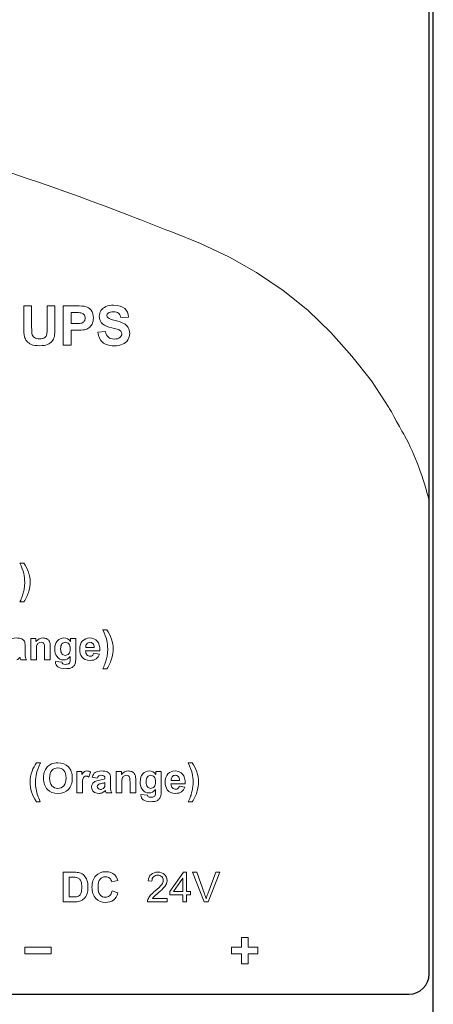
# Model space of a CAD drawing. Header units: inches. Extents: x 0 to 5108, y 0 to 2887.
# Tile 9 of 11: x 338 to 358, y 91 to 139. Entities that reach past the tile are written whole.
import ezdxf

# ---------------------------------------------------------------- set-up
doc = ezdxf.new("R2010")
doc.units = ezdxf.units.IN
doc.header["$MEASUREMENT"] = 0
doc.layers.add('Line', color=3, linetype='Continuous', lineweight=25)

msp = doc.modelspace()

# ---------------------------------------------------------------- linework, layer by layer
at = {"layer": 'Line', "color": 7, "linetype": 'Continuous'}
for p, q in [((358.033, 66.907), (358.033, 187.907)), ((357.833, 92.407), (357.833, 185.907)), ((309.233, 91.407), (356.833, 91.407))]:
    msp.add_line(p, q, dxfattribs=at)
at = {"layer": 'Line', "color": 7, "lineweight": 0}
for p, q in [((345.036, 96.474), (345.705, 97.423)), ((345.705, 97.423), (345.852, 97.423)), ((345.852, 97.423), (345.852, 96.474)), ((345.672, 97.135), (345.213, 96.474)), ((345.672, 96.474), (345.672, 97.135)), ((345.036, 96.31), (345.036, 96.474)), ((345.672, 96.31), (345.036, 96.31)), ((345.213, 96.474), (345.672, 96.474)), ((345.672, 95.959), (345.672, 96.31)), ((345.852, 96.474), (346.049, 96.474)), ((346.049, 96.31), (345.852, 96.31)), ((345.852, 96.31), (345.852, 95.959)), ((346.049, 96.474), (346.049, 96.31)), ((345.852, 95.959), (345.672, 95.959)), ((348.57, 93.724), (348.57, 94.207)), ((348.57, 94.207), (348.894, 94.207)), ((348.894, 94.207), (348.894, 93.724)), ((337.883, 93.392), (337.883, 93.722)), ((337.883, 93.722), (339.183, 93.722)), ((339.183, 93.392), (337.883, 93.392)), ((339.183, 93.722), (339.183, 93.392)), ((348.083, 93.391), (348.083, 93.724)), ((348.083, 93.724), (348.57, 93.724)), ((348.57, 93.391), (348.083, 93.391)), ((348.57, 92.907), (348.57, 93.391)), ((348.894, 93.724), (349.383, 93.724)), ((349.383, 93.391), (348.894, 93.391)), ((348.894, 93.391), (348.894, 92.907)), ((349.383, 93.724), (349.383, 93.391)), ((348.894, 92.907), (348.57, 92.907))]:
    msp.add_line(p, q, dxfattribs=at)
at = {"layer": 'Line', "color": 7, "linetype": 'Continuous'}
msp.add_arc((356.833, 92.407), 1, 270, 0, dxfattribs=at)
at = {"layer": 'Line', "color": 7, "lineweight": 0}
for points in [[(322.629, 138.03), (328.89, 134.286), (336.36, 132.457), (343.126, 129.806)], [(343.126, 129.806), (343.776, 129.551), (344.425, 129.292), (345.078, 129.041)], [(345.078, 129.041), (345.078, 129.041), (346.542, 128.46), (346.542, 128.46)], [(346.542, 128.46), (346.542, 128.46), (347.975, 127.787), (347.975, 127.787)], [(347.975, 127.787), (347.975, 127.787), (349.317, 127.023), (349.317, 127.023)], [(349.317, 127.023), (349.317, 127.023), (350.629, 126.136), (350.629, 126.136)], [(350.629, 126.136), (350.629, 126.136), (351.849, 125.157), (351.849, 125.157)], [(337.831, 125.374), (337.831, 125.374), (338.221, 125.374), (338.221, 125.374)], [(337.831, 124.343), (337.831, 124.343), (337.831, 125.374), (337.831, 125.374)], [(338.221, 125.374), (338.221, 125.374), (338.221, 124.328), (338.221, 124.328)], [(338.982, 124.305), (338.982, 124.305), (338.982, 125.374), (338.982, 125.374)], [(338.982, 125.374), (338.982, 125.374), (339.372, 125.374), (339.372, 125.374)], [(339.372, 125.374), (339.372, 125.374), (339.372, 124.359), (339.372, 124.359)], [(339.783, 123.441), (339.783, 123.441), (339.783, 125.374), (339.783, 125.374)], [(339.783, 125.374), (339.783, 125.374), (340.41, 125.374), (340.41, 125.374)], [(340.41, 125.374), (340.647, 125.374), (340.802, 125.365), (340.874, 125.345)], [(340.174, 125.047), (340.174, 125.047), (340.174, 124.499), (340.174, 124.499)], [(340.362, 125.047), (340.362, 125.047), (340.174, 125.047), (340.174, 125.047)], [(340.643, 125.034), (340.596, 125.043), (340.503, 125.047), (340.362, 125.047)], [(340.8, 124.948), (340.759, 124.994), (340.707, 125.023), (340.643, 125.034)], [(340.874, 125.345), (340.984, 125.316), (341.077, 125.253), (341.152, 125.156)], [(341.639, 125.144), (341.695, 125.23), (341.775, 125.295), (341.881, 125.34)], [(342.612, 124.805), (342.595, 124.904), (342.559, 124.975), (342.504, 125.019)], [(342.809, 125.248), (342.931, 125.141), (342.996, 124.999), (343.002, 124.822)], [(351.849, 125.157), (351.849, 125.157), (352.977, 124.056), (352.977, 124.056)], [(340.174, 124.499), (340.174, 124.499), (340.388, 124.499), (340.388, 124.499)], [(340.388, 124.499), (340.541, 124.499), (340.644, 124.509), (340.696, 124.529)], [(340.696, 124.529), (340.748, 124.549), (340.789, 124.581), (340.818, 124.624)], [(341.199, 124.48), (341.157, 124.4), (341.101, 124.336), (341.035, 124.29)], [(342.174, 124.288), (341.965, 124.34), (341.818, 124.403), (341.733, 124.479)], [(341.987, 124.777), (342.036, 124.736), (342.155, 124.693), (342.345, 124.648)], [(343.002, 124.822), (343.002, 124.822), (342.612, 124.805), (342.612, 124.805)], [(337.869, 123.853), (337.844, 123.963), (337.831, 124.127), (337.831, 124.343)], [(338.221, 124.328), (338.221, 124.161), (338.226, 124.054), (338.236, 124.004)], [(338.236, 124.004), (338.252, 123.925), (338.292, 123.862), (338.355, 123.814)], [(338.864, 123.81), (338.919, 123.855), (338.953, 123.911), (338.965, 123.977)], [(338.965, 123.977), (338.977, 124.043), (338.982, 124.152), (338.982, 124.305)], [(339.372, 124.359), (339.372, 124.127), (339.362, 123.963), (339.34, 123.867)], [(340.428, 124.17), (340.428, 124.17), (340.174, 124.17), (340.174, 124.17)], [(340.174, 124.17), (340.174, 124.17), (340.174, 123.441), (340.174, 123.441)], [(340.833, 124.198), (340.74, 124.18), (340.605, 124.17), (340.428, 124.17)], [(341.035, 124.29), (340.969, 124.244), (340.902, 124.213), (340.833, 124.198)], [(341.485, 124.07), (341.485, 124.07), (341.866, 124.107), (341.866, 124.107)], [(341.866, 124.107), (341.888, 123.98), (341.934, 123.886), (342.004, 123.826)], [(342.486, 124.204), (342.44, 124.219), (342.336, 124.247), (342.174, 124.288)], [(342.627, 124.12), (342.6, 124.152), (342.553, 124.18), (342.486, 124.204)], [(352.977, 124.056), (352.977, 124.056), (354.015, 122.894), (354.015, 122.894)], [(337.978, 123.639), (337.923, 123.707), (337.886, 123.778), (337.869, 123.853)], [(338.205, 123.472), (338.109, 123.515), (338.034, 123.57), (337.978, 123.639)], [(339.224, 123.625), (339.167, 123.559), (339.092, 123.506), (338.997, 123.467)], [(339.34, 123.867), (339.32, 123.772), (339.28, 123.691), (339.224, 123.625)], [(340.174, 123.441), (340.174, 123.441), (339.783, 123.441), (339.783, 123.441)], [(342.965, 123.693), (342.903, 123.596), (342.816, 123.525), (342.703, 123.478)], [(354.015, 122.894), (354.015, 122.894), (354.991, 121.672), (354.991, 121.672)], [(354.991, 121.672), (354.991, 121.672), (355.845, 120.356), (355.845, 120.356)], [(355.845, 120.356), (355.845, 120.356), (356.606, 118.981), (356.607, 118.98)], [(356.607, 118.98), (357.144, 118.011), (357.547, 116.856), (357.833, 115.758)], [(337.827, 112.171), (337.793, 112.313), (337.73, 112.484), (337.639, 112.686)], [(337.639, 112.686), (337.639, 112.686), (337.83, 112.686), (337.83, 112.686)], [(337.83, 112.686), (337.931, 112.543), (338.008, 112.391), (338.064, 112.231)], [(337.821, 111.257), (337.84, 111.34), (337.854, 111.418), (337.864, 111.493)], [(338.081, 111.294), (338.032, 111.116), (337.949, 110.94), (337.835, 110.766)], [(337.641, 110.766), (337.696, 110.884), (337.735, 110.975), (337.758, 111.039)], [(337.758, 111.039), (337.78, 111.102), (337.802, 111.175), (337.821, 111.257)], [(337.835, 110.766), (337.835, 110.766), (337.641, 110.766), (337.641, 110.766)], [(341.921, 108.876), (341.887, 109.017), (341.824, 109.189), (341.733, 109.391)], [(341.733, 109.391), (341.733, 109.391), (341.924, 109.391), (341.924, 109.391)], [(341.924, 109.391), (342.025, 109.247), (342.103, 109.096), (342.158, 108.935)], [(337.732, 108.942), (337.793, 108.912), (337.836, 108.875), (337.861, 108.829)], [(338.173, 107.901), (338.173, 107.901), (338.173, 108.962), (338.173, 108.962)], [(338.173, 108.962), (338.173, 108.962), (338.434, 108.962), (338.434, 108.962)], [(338.434, 108.962), (338.434, 108.962), (338.434, 108.806), (338.434, 108.806)], [(338.954, 108.952), (339.005, 108.93), (339.044, 108.902), (339.07, 108.868)], [(339.07, 108.868), (339.096, 108.833), (339.115, 108.793), (339.125, 108.749)], [(340.135, 108.813), (340.135, 108.813), (340.135, 108.962), (340.135, 108.962)], [(340.135, 108.962), (340.135, 108.962), (340.397, 108.962), (340.397, 108.962)], [(340.397, 108.962), (340.397, 108.962), (340.397, 108.01), (340.397, 108.01)], [(337.861, 108.829), (337.886, 108.783), (337.899, 108.7), (337.899, 108.578)], [(337.899, 108.578), (337.899, 108.578), (337.896, 108.25), (337.896, 108.25)], [(338.476, 108.626), (338.461, 108.582), (338.454, 108.5), (338.454, 108.382)], [(338.454, 108.382), (338.454, 108.382), (338.454, 107.901), (338.454, 107.901)], [(338.555, 108.731), (338.516, 108.705), (338.49, 108.669), (338.476, 108.626)], [(338.842, 108.665), (338.83, 108.699), (338.81, 108.725), (338.784, 108.744)], [(338.86, 108.443), (338.86, 108.558), (338.854, 108.631), (338.842, 108.665)], [(338.86, 107.901), (338.86, 107.901), (338.86, 108.443), (338.86, 108.443)], [(339.125, 108.749), (339.135, 108.706), (339.141, 108.642), (339.141, 108.56)], [(339.141, 108.56), (339.141, 108.56), (339.141, 107.901), (339.141, 107.901)], [(339.716, 108.693), (339.672, 108.641), (339.65, 108.561), (339.65, 108.454)], [(339.65, 108.454), (339.65, 108.341), (339.672, 108.259), (339.716, 108.206)], [(340.945, 108.704), (340.905, 108.66), (340.885, 108.599), (340.886, 108.522)], [(340.886, 108.522), (340.886, 108.522), (341.305, 108.522), (341.305, 108.522)], [(341.305, 108.522), (341.304, 108.604), (341.283, 108.666), (341.243, 108.708)], [(337.645, 108.017), (337.597, 107.971), (337.546, 107.935), (337.491, 107.912)], [(337.655, 107.984), (337.65, 108.001), (337.647, 108.012), (337.645, 108.017)], [(337.682, 107.901), (337.675, 107.92), (337.666, 107.948), (337.655, 107.984)], [(337.96, 107.901), (337.96, 107.901), (337.682, 107.901), (337.682, 107.901)], [(337.896, 108.25), (337.896, 108.157), (337.9, 108.088), (337.909, 108.044)], [(337.909, 108.044), (337.918, 108), (337.935, 107.952), (337.96, 107.901)], [(338.454, 107.901), (338.454, 107.901), (338.173, 107.901), (338.173, 107.901)], [(339.141, 107.901), (339.141, 107.901), (338.86, 107.901), (338.86, 107.901)], [(340.104, 107.789), (340.112, 107.813), (340.117, 107.856), (340.117, 107.918)], [(340.117, 107.918), (340.117, 107.918), (340.117, 108.073), (340.117, 108.073)], [(340.397, 108.01), (340.397, 107.885), (340.387, 107.791), (340.366, 107.729)], [(341.584, 108.351), (341.584, 108.351), (340.881, 108.351), (340.881, 108.351)], [(340.881, 108.351), (340.883, 108.268), (340.906, 108.203), (340.949, 108.157)], [(341.222, 108.123), (341.252, 108.147), (341.274, 108.186), (341.29, 108.239)], [(341.29, 108.239), (341.29, 108.239), (341.569, 108.192), (341.569, 108.192)], [(341.569, 108.192), (341.533, 108.089), (341.477, 108.011), (341.399, 107.957)], [(342.176, 107.999), (342.126, 107.82), (342.043, 107.645), (341.929, 107.47)], [(339.4, 107.831), (339.4, 107.831), (339.72, 107.792), (339.72, 107.792)], [(339.72, 107.792), (339.725, 107.755), (339.738, 107.729), (339.757, 107.716)], [(340.048, 107.718), (340.072, 107.733), (340.091, 107.757), (340.104, 107.789)], [(340.279, 107.583), (340.242, 107.548), (340.193, 107.521), (340.13, 107.501)], [(340.366, 107.729), (340.346, 107.667), (340.317, 107.619), (340.279, 107.583)], [(341.735, 107.47), (341.79, 107.589), (341.829, 107.68), (341.852, 107.743)], [(341.929, 107.47), (341.929, 107.47), (341.735, 107.47), (341.735, 107.47)], [(338.24, 102.415), (338.297, 102.564), (338.37, 102.702), (338.458, 102.828)], [(338.458, 102.828), (338.458, 102.828), (338.65, 102.828), (338.65, 102.828)], [(338.65, 102.828), (338.558, 102.626), (338.496, 102.454), (338.461, 102.312)], [(338.871, 102.437), (338.905, 102.511), (338.95, 102.578), (339.008, 102.638)], [(339.008, 102.638), (339.065, 102.697), (339.128, 102.741), (339.197, 102.769)], [(346.133, 102.312), (346.099, 102.454), (346.037, 102.626), (345.946, 102.828)], [(345.946, 102.828), (345.946, 102.828), (346.136, 102.828), (346.136, 102.828)], [(346.136, 102.828), (346.237, 102.684), (346.315, 102.532), (346.371, 102.372)], [(338.804, 102.061), (338.804, 102.21), (338.827, 102.336), (338.871, 102.437)], [(339.221, 102.449), (339.146, 102.365), (339.109, 102.239), (339.109, 102.071)], [(339.109, 102.071), (339.109, 101.905), (339.147, 101.78), (339.224, 101.694)], [(340.442, 101.338), (340.442, 101.338), (340.442, 102.399), (340.442, 102.399)], [(340.442, 102.399), (340.442, 102.399), (340.703, 102.399), (340.703, 102.399)], [(340.703, 102.399), (340.703, 102.399), (340.703, 102.248), (340.703, 102.248)], [(340.703, 102.248), (340.747, 102.319), (340.787, 102.366), (340.823, 102.389)], [(340.81, 102.139), (340.783, 102.117), (340.762, 102.078), (340.746, 102.021)], [(341.129, 102.37), (341.129, 102.37), (341.042, 102.125), (341.042, 102.125)], [(341.205, 102.121), (341.234, 102.223), (341.283, 102.299), (341.353, 102.349)], [(341.46, 102.075), (341.46, 102.075), (341.205, 102.121), (341.205, 102.121)], [(341.528, 102.179), (341.5, 102.159), (341.477, 102.124), (341.46, 102.075)], [(341.836, 102.058), (341.836, 102.112), (341.822, 102.15), (341.796, 102.174)], [(341.836, 102.03), (341.836, 102.03), (341.836, 102.058), (341.836, 102.058)], [(341.944, 102.378), (342.006, 102.349), (342.049, 102.311), (342.074, 102.265)], [(342.074, 102.265), (342.099, 102.22), (342.111, 102.136), (342.111, 102.014)], [(342.386, 101.338), (342.386, 101.338), (342.386, 102.399), (342.386, 102.399)], [(342.386, 102.399), (342.386, 102.399), (342.647, 102.399), (342.647, 102.399)], [(342.647, 102.399), (342.647, 102.399), (342.647, 102.243), (342.647, 102.243)], [(342.688, 102.062), (342.674, 102.018), (342.667, 101.937), (342.667, 101.818)], [(342.768, 102.168), (342.729, 102.141), (342.702, 102.106), (342.688, 102.062)], [(343.054, 102.102), (343.042, 102.135), (343.023, 102.161), (342.996, 102.18)], [(343.072, 101.88), (343.072, 101.994), (343.066, 102.068), (343.054, 102.102)], [(343.166, 102.39), (343.217, 102.367), (343.256, 102.339), (343.283, 102.304)], [(343.283, 102.304), (343.309, 102.27), (343.327, 102.23), (343.338, 102.186)], [(343.338, 102.186), (343.348, 102.142), (343.353, 102.079), (343.353, 101.997)], [(343.928, 102.13), (343.884, 102.077), (343.863, 101.997), (343.863, 101.89)], [(344.347, 102.25), (344.347, 102.25), (344.347, 102.399), (344.347, 102.399)], [(344.347, 102.399), (344.347, 102.399), (344.61, 102.399), (344.61, 102.399)], [(344.61, 102.399), (344.61, 102.399), (344.61, 101.447), (344.61, 101.447)], [(345.157, 102.141), (345.117, 102.097), (345.098, 102.036), (345.098, 101.96)], [(345.518, 101.96), (345.516, 102.04), (345.495, 102.102), (345.455, 102.145)], [(345.666, 102.266), (345.757, 102.162), (345.801, 102.002), (345.797, 101.787)], [(340.746, 102.021), (340.73, 101.964), (340.723, 101.846), (340.723, 101.665)], [(340.723, 101.665), (340.723, 101.665), (340.723, 101.338), (340.723, 101.338)], [(341.219, 101.788), (341.248, 101.835), (341.288, 101.871), (341.34, 101.895)], [(341.34, 101.895), (341.391, 101.921), (341.466, 101.942), (341.563, 101.961)], [(341.665, 101.805), (341.587, 101.788), (341.536, 101.771), (341.512, 101.756)], [(341.563, 101.961), (341.694, 101.986), (341.785, 102.009), (341.836, 102.03)], [(341.836, 101.847), (341.799, 101.836), (341.743, 101.821), (341.665, 101.805)], [(341.757, 101.561), (341.792, 101.587), (341.814, 101.618), (341.825, 101.654)], [(341.825, 101.654), (341.832, 101.678), (341.836, 101.724), (341.836, 101.791)], [(341.836, 101.791), (341.836, 101.791), (341.836, 101.847), (341.836, 101.847)], [(342.111, 102.014), (342.111, 102.014), (342.108, 101.687), (342.108, 101.687)], [(342.108, 101.687), (342.108, 101.593), (342.113, 101.525), (342.122, 101.48)], [(342.667, 101.818), (342.667, 101.818), (342.667, 101.338), (342.667, 101.338)], [(343.072, 101.338), (343.072, 101.338), (343.072, 101.88), (343.072, 101.88)], [(343.353, 101.997), (343.353, 101.997), (343.353, 101.338), (343.353, 101.338)], [(343.863, 101.89), (343.863, 101.778), (343.884, 101.696), (343.928, 101.643)], [(345.797, 101.787), (345.797, 101.787), (345.093, 101.787), (345.093, 101.787)], [(345.093, 101.787), (345.095, 101.704), (345.118, 101.639), (345.161, 101.593)], [(345.098, 101.96), (345.098, 101.96), (345.518, 101.96), (345.518, 101.96)], [(345.434, 101.56), (345.464, 101.583), (345.487, 101.622), (345.502, 101.676)], [(345.502, 101.676), (345.502, 101.676), (345.782, 101.629), (345.782, 101.629)], [(345.782, 101.629), (345.746, 101.526), (345.689, 101.448), (345.611, 101.395)], [(346.128, 101.399), (346.147, 101.481), (346.161, 101.56), (346.17, 101.634)], [(338.454, 100.907), (338.352, 101.061), (338.274, 101.221), (338.221, 101.387)], [(338.44, 101.527), (338.46, 101.412), (338.488, 101.303), (338.523, 101.2)], [(338.523, 101.2), (338.547, 101.132), (338.588, 101.034), (338.646, 100.907)], [(340.723, 101.338), (340.723, 101.338), (340.442, 101.338), (340.442, 101.338)], [(341.857, 101.454), (341.809, 101.407), (341.758, 101.372), (341.704, 101.349)], [(341.867, 101.421), (341.863, 101.437), (341.859, 101.448), (341.857, 101.454)], [(341.895, 101.338), (341.887, 101.357), (341.878, 101.384), (341.867, 101.421)], [(342.172, 101.338), (342.172, 101.338), (341.895, 101.338), (341.895, 101.338)], [(342.122, 101.48), (342.131, 101.436), (342.147, 101.388), (342.172, 101.338)], [(342.667, 101.338), (342.667, 101.338), (342.386, 101.338), (342.386, 101.338)], [(343.353, 101.338), (343.353, 101.338), (343.072, 101.338), (343.072, 101.338)], [(343.612, 101.268), (343.612, 101.268), (343.933, 101.229), (343.933, 101.229)], [(343.933, 101.229), (343.938, 101.191), (343.95, 101.166), (343.97, 101.152)], [(344.26, 101.155), (344.285, 101.17), (344.303, 101.193), (344.316, 101.226)], [(344.316, 101.226), (344.325, 101.249), (344.329, 101.292), (344.329, 101.355)], [(344.329, 101.355), (344.329, 101.355), (344.329, 101.51), (344.329, 101.51)], [(344.579, 101.166), (344.558, 101.104), (344.529, 101.056), (344.492, 101.02)], [(344.61, 101.447), (344.61, 101.322), (344.6, 101.228), (344.579, 101.166)], [(345.948, 100.907), (346.003, 101.026), (346.042, 101.117), (346.064, 101.18)], [(346.064, 101.18), (346.087, 101.243), (346.108, 101.316), (346.128, 101.399)], [(346.388, 101.436), (346.338, 101.257), (346.256, 101.081), (346.141, 100.907)], [(338.646, 100.907), (338.646, 100.907), (338.454, 100.907), (338.454, 100.907)], [(346.141, 100.907), (346.141, 100.907), (345.948, 100.907), (345.948, 100.907)], [(339.769, 97.427), (339.769, 97.427), (340.309, 97.427), (340.309, 97.427)], [(339.769, 95.962), (339.769, 95.962), (339.769, 97.427), (339.769, 97.427)], [(340.309, 97.427), (340.431, 97.427), (340.524, 97.418), (340.588, 97.399)], [(340.588, 97.399), (340.674, 97.373), (340.747, 97.328), (340.809, 97.264)], [(340.809, 97.264), (340.87, 97.199), (340.916, 97.12), (340.948, 97.027)], [(342.317, 97.293), (342.384, 97.23), (342.434, 97.14), (342.467, 97.023)], [(344.232, 97.203), (344.18, 97.151), (344.154, 97.079), (344.153, 96.987)], [(346.725, 95.959), (346.725, 95.959), (346.157, 97.423), (346.157, 97.423)], [(346.157, 97.423), (346.157, 97.423), (346.367, 97.423), (346.367, 97.423)], [(346.367, 97.423), (346.367, 97.423), (346.748, 96.36), (346.748, 96.36)], [(346.903, 96.36), (346.903, 96.36), (347.299, 97.423), (347.299, 97.423)], [(347.497, 97.423), (347.497, 97.423), (346.923, 95.959), (346.923, 95.959)], [(347.299, 97.423), (347.299, 97.423), (347.497, 97.423), (347.497, 97.423)], [(340.064, 97.179), (340.064, 97.179), (340.064, 96.209), (340.064, 96.209)], [(340.197, 97.179), (340.197, 97.179), (340.064, 97.179), (340.064, 97.179)], [(340.44, 97.165), (340.399, 97.174), (340.318, 97.179), (340.197, 97.179)], [(340.577, 97.096), (340.541, 97.13), (340.495, 97.153), (340.44, 97.165)], [(340.661, 96.954), (340.641, 97.014), (340.613, 97.062), (340.577, 97.096)], [(342.175, 96.953), (342.157, 97.029), (342.121, 97.089), (342.066, 97.133)], [(342.467, 97.023), (342.467, 97.023), (342.175, 96.953), (342.175, 96.953)], [(344.153, 96.987), (344.153, 96.987), (343.968, 97.006), (343.968, 97.006)], [(344.309, 96.5), (344.468, 96.631), (344.576, 96.734), (344.632, 96.811)], [(344.865, 96.85), (344.84, 96.793), (344.801, 96.734), (344.745, 96.671)], [(340.285, 96.209), (340.368, 96.209), (340.427, 96.213), (340.464, 96.223)], [(340.464, 96.223), (340.512, 96.235), (340.552, 96.255), (340.583, 96.284)], [(340.583, 96.284), (340.615, 96.312), (340.641, 96.359), (340.661, 96.425)], [(340.952, 96.369), (340.915, 96.262), (340.863, 96.176), (340.795, 96.11)], [(342.062, 96.265), (342.119, 96.314), (342.16, 96.393), (342.184, 96.5)], [(342.184, 96.5), (342.184, 96.5), (342.471, 96.41), (342.471, 96.41)], [(342.471, 96.41), (342.427, 96.25), (342.354, 96.131), (342.252, 96.053)], [(343.955, 96.084), (343.98, 96.15), (344.019, 96.215), (344.074, 96.279)], [(344.074, 96.279), (344.128, 96.343), (344.207, 96.416), (344.309, 96.5)], [(344.26, 96.229), (344.229, 96.197), (344.204, 96.164), (344.184, 96.132)], [(344.468, 96.413), (344.36, 96.323), (344.291, 96.261), (344.26, 96.229)], [(344.745, 96.671), (344.69, 96.609), (344.597, 96.523), (344.468, 96.413)], [(346.748, 96.36), (346.778, 96.274), (346.804, 96.194), (346.824, 96.12)], [(346.824, 96.12), (346.847, 96.2), (346.873, 96.28), (346.903, 96.36)], [(340.325, 95.962), (340.325, 95.962), (339.769, 95.962), (339.769, 95.962)], [(340.064, 96.209), (340.064, 96.209), (340.285, 96.209), (340.285, 96.209)], [(340.587, 95.993), (340.522, 95.972), (340.434, 95.962), (340.325, 95.962)], [(340.795, 96.11), (340.744, 96.06), (340.674, 96.021), (340.587, 95.993)], [(343.934, 95.959), (343.933, 96.002), (343.94, 96.044), (343.955, 96.084)], [(344.902, 95.959), (344.902, 95.959), (343.934, 95.959), (343.934, 95.959)], [(344.184, 96.132), (344.184, 96.132), (344.902, 96.132), (344.902, 96.132)], [(344.902, 96.132), (344.902, 96.132), (344.902, 95.959), (344.902, 95.959)], [(346.923, 95.959), (346.923, 95.959), (346.725, 95.959), (346.725, 95.959)]]:
    msp.add_open_spline(points, degree=3, dxfattribs=at)
for points, knots in [([(341.881, 125.34), (341.985, 125.385), (342.112, 125.407), (342.261, 125.407), (342.504, 125.407), (342.686, 125.354), (342.809, 125.248)], [12, 12, 12, 12, 13, 13, 13, 14, 14, 14, 14]), ([(340.818, 124.624), (340.847, 124.667), (340.862, 124.717), (340.862, 124.774), (340.862, 124.845), (340.841, 124.903), (340.8, 124.948)], [4, 4, 4, 4, 5, 5, 5, 6, 6, 6, 6]), ([(341.152, 125.156), (341.227, 125.059), (341.264, 124.934), (341.264, 124.78), (341.264, 124.661), (341.243, 124.561), (341.199, 124.48)], [4, 4, 4, 4, 5, 5, 5, 6, 6, 6, 6]), ([(341.733, 124.479), (341.615, 124.585), (341.556, 124.715), (341.556, 124.868), (341.556, 124.966), (341.583, 125.059), (341.639, 125.144)], [9, 9, 9, 9, 10, 10, 10, 11, 11, 11, 11]), ([(341.99, 125.014), (341.949, 124.985), (341.928, 124.945), (341.928, 124.894), (341.928, 124.848), (341.948, 124.81), (341.987, 124.777)], [19, 19, 19, 19, 20, 20, 20, 21, 21, 21, 21]), ([(342.504, 125.019), (342.449, 125.062), (342.367, 125.084), (342.257, 125.084), (342.143, 125.084), (342.054, 125.061), (341.99, 125.014)], [17, 17, 17, 17, 18, 18, 18, 19, 19, 19, 19]), ([(342.345, 124.648), (342.535, 124.603), (342.675, 124.557), (342.766, 124.509), (342.857, 124.461), (342.929, 124.395), (342.98, 124.312)], [22, 22, 22, 22, 23, 23, 23, 24, 24, 24, 24]), ([(342.703, 123.478), (342.591, 123.431), (342.451, 123.407), (342.283, 123.407), (342.039, 123.407), (341.851, 123.464), (341.72, 123.577), (341.589, 123.69), (341.511, 123.854), (341.485, 124.07)], [27, 27, 27, 27, 28, 28, 28, 29, 29, 29, 30, 30, 30, 30]), ([(342.571, 123.817), (342.635, 123.87), (342.667, 123.932), (342.667, 124.003), (342.667, 124.049), (342.653, 124.088), (342.627, 124.12)], [4, 4, 4, 4, 5, 5, 5, 6, 6, 6, 6]), ([(342.98, 124.312), (343.031, 124.229), (343.057, 124.127), (343.057, 124.004), (343.057, 123.894), (343.027, 123.79), (342.965, 123.693)], [24, 24, 24, 24, 25, 25, 25, 26, 26, 26, 26]), ([(338.997, 123.467), (338.901, 123.428), (338.777, 123.408), (338.624, 123.408), (338.44, 123.408), (338.3, 123.43), (338.205, 123.472)], [14, 14, 14, 14, 15, 15, 15, 16, 16, 16, 16]), ([(338.355, 123.814), (338.418, 123.766), (338.504, 123.742), (338.613, 123.742), (338.724, 123.742), (338.807, 123.765), (338.864, 123.81)], [4, 4, 4, 4, 5, 5, 5, 6, 6, 6, 6]), ([(342.004, 123.826), (342.074, 123.767), (342.169, 123.737), (342.287, 123.737), (342.413, 123.737), (342.508, 123.763), (342.571, 123.817)], [2, 2, 2, 2, 3, 3, 3, 4, 4, 4, 4]), ([(337.864, 111.493), (337.873, 111.567), (337.878, 111.643), (337.878, 111.721), (337.878, 111.879), (337.861, 112.03), (337.827, 112.171)], [3, 3, 3, 3, 4, 4, 4, 5, 5, 5, 5]), ([(338.064, 112.231), (338.12, 112.07), (338.148, 111.907), (338.148, 111.742), (338.148, 111.603), (338.126, 111.454), (338.081, 111.294)], [8, 8, 8, 8, 9, 9, 9, 10, 10, 10, 10]), ([(337.14, 108.912), (337.211, 108.961), (337.314, 108.986), (337.452, 108.986), (337.577, 108.986), (337.671, 108.972), (337.732, 108.942)], [2, 2, 2, 2, 3, 3, 3, 4, 4, 4, 4]), ([(338.434, 108.806), (338.527, 108.926), (338.643, 108.986), (338.784, 108.986), (338.846, 108.986), (338.902, 108.975), (338.954, 108.952)], [13, 13, 13, 13, 14, 14, 14, 15, 15, 15, 15]), ([(339.46, 108.082), (339.395, 108.177), (339.362, 108.296), (339.362, 108.438), (339.362, 108.615), (339.405, 108.751), (339.491, 108.846)], [9, 9, 9, 9, 10, 10, 10, 11, 11, 11, 11]), ([(339.491, 108.846), (339.576, 108.939), (339.683, 108.986), (339.81, 108.986), (339.941, 108.986), (340.049, 108.928), (340.135, 108.813)], [11, 11, 11, 11, 12, 12, 12, 13, 13, 13, 13]), ([(340.731, 108.837), (340.823, 108.937), (340.94, 108.986), (341.08, 108.986), (341.238, 108.986), (341.362, 108.934), (341.454, 108.83), (341.545, 108.726), (341.589, 108.566), (341.584, 108.351)], [6, 6, 6, 6, 7, 7, 7, 8, 8, 8, 9, 9, 9, 9]), ([(341.958, 108.197), (341.968, 108.272), (341.972, 108.348), (341.972, 108.426), (341.972, 108.584), (341.955, 108.734), (341.921, 108.876)], [3, 3, 3, 3, 4, 4, 4, 5, 5, 5, 5]), ([(342.158, 108.935), (342.214, 108.775), (342.242, 108.612), (342.242, 108.447), (342.242, 108.308), (342.22, 108.159), (342.176, 107.999)], [8, 8, 8, 8, 9, 9, 9, 10, 10, 10, 10]), ([(338.784, 108.744), (338.756, 108.762), (338.724, 108.771), (338.686, 108.771), (338.638, 108.771), (338.594, 108.758), (338.555, 108.731)], [4, 4, 4, 4, 5, 5, 5, 6, 6, 6, 6]), ([(340.054, 108.691), (340.009, 108.745), (339.951, 108.771), (339.882, 108.771), (339.815, 108.771), (339.759, 108.745), (339.716, 108.693)], [5, 5, 5, 5, 6, 6, 6, 7, 7, 7, 7]), ([(340.051, 108.208), (340.098, 108.262), (340.122, 108.341), (340.122, 108.447), (340.122, 108.557), (340.099, 108.638), (340.054, 108.691)], [3, 3, 3, 3, 4, 4, 4, 5, 5, 5, 5]), ([(340.698, 108.058), (340.628, 108.155), (340.593, 108.277), (340.593, 108.424), (340.593, 108.6), (340.639, 108.737), (340.731, 108.837)], [4, 4, 4, 4, 5, 5, 5, 6, 6, 6, 6]), ([(341.243, 108.708), (341.203, 108.751), (341.154, 108.771), (341.097, 108.771), (341.035, 108.771), (340.985, 108.749), (340.945, 108.704)], [1, 1, 1, 1, 2, 2, 2, 3, 3, 3, 3]), ([(340.117, 108.073), (340.033, 107.959), (339.927, 107.901), (339.799, 107.901), (339.657, 107.901), (339.544, 107.962), (339.46, 108.082)], [7, 7, 7, 7, 8, 8, 8, 9, 9, 9, 9]), ([(339.716, 108.206), (339.759, 108.154), (339.813, 108.128), (339.877, 108.128), (339.945, 108.128), (340.004, 108.155), (340.051, 108.208)], [1, 1, 1, 1, 2, 2, 2, 3, 3, 3, 3]), ([(341.399, 107.957), (341.321, 107.904), (341.224, 107.878), (341.108, 107.878), (340.923, 107.878), (340.787, 107.938), (340.698, 108.058)], [2, 2, 2, 2, 3, 3, 3, 4, 4, 4, 4]), ([(340.949, 108.157), (340.992, 108.11), (341.046, 108.087), (341.111, 108.087), (341.155, 108.087), (341.192, 108.099), (341.222, 108.123)], [11, 11, 11, 11, 12, 12, 12, 13, 13, 13, 13]), ([(341.852, 107.743), (341.875, 107.807), (341.896, 107.88), (341.915, 107.962), (341.934, 108.045), (341.949, 108.124), (341.958, 108.197)], [1, 1, 1, 1, 2, 2, 2, 3, 3, 3, 3]), ([(339.511, 107.563), (339.436, 107.625), (339.398, 107.703), (339.398, 107.798), (339.398, 107.807), (339.399, 107.818), (339.4, 107.831)], [21, 21, 21, 21, 22, 22, 22, 23, 23, 23, 23]), ([(340.13, 107.501), (340.068, 107.481), (339.989, 107.47), (339.894, 107.47), (339.714, 107.47), (339.586, 107.501), (339.511, 107.563)], [19, 19, 19, 19, 20, 20, 20, 21, 21, 21, 21]), ([(339.757, 107.716), (339.784, 107.696), (339.825, 107.685), (339.883, 107.685), (339.956, 107.685), (340.011, 107.696), (340.048, 107.718)], [2, 2, 2, 2, 3, 3, 3, 4, 4, 4, 4]), ([(339.197, 102.769), (339.288, 102.808), (339.393, 102.828), (339.513, 102.828), (339.729, 102.828), (339.901, 102.76), (340.031, 102.627), (340.16, 102.493), (340.225, 102.307), (340.225, 102.068), (340.225, 101.831), (340.161, 101.647), (340.032, 101.513)], [3, 3, 3, 3, 4, 4, 4, 5, 5, 5, 6, 6, 6, 7, 7, 7, 7]), ([(339.809, 102.451), (339.735, 102.534), (339.638, 102.575), (339.516, 102.575), (339.394, 102.575), (339.296, 102.533), (339.221, 102.449)], [5, 5, 5, 5, 6, 6, 6, 7, 7, 7, 7]), ([(338.221, 101.387), (338.168, 101.552), (338.141, 101.713), (338.141, 101.869), (338.141, 102.061), (338.174, 102.243), (338.24, 102.415)], [2, 2, 2, 2, 3, 3, 3, 4, 4, 4, 4]), ([(338.461, 102.312), (338.427, 102.171), (338.41, 102.021), (338.41, 101.862), (338.41, 101.753), (338.42, 101.641), (338.44, 101.527)], [7, 7, 7, 7, 8, 8, 8, 9, 9, 9, 9]), ([(340.032, 101.513), (339.904, 101.379), (339.732, 101.313), (339.517, 101.313), (339.299, 101.313), (339.126, 101.379), (338.997, 101.512), (338.869, 101.645), (338.804, 101.828), (338.804, 102.061)], [7, 7, 7, 7, 8, 8, 8, 9, 9, 9, 10, 10, 10, 10]), ([(339.806, 101.693), (339.882, 101.778), (339.919, 101.905), (339.919, 102.075), (339.919, 102.243), (339.883, 102.368), (339.809, 102.451)], [3, 3, 3, 3, 4, 4, 4, 5, 5, 5, 5]), ([(341.042, 102.125), (340.995, 102.156), (340.951, 102.171), (340.91, 102.171), (340.871, 102.171), (340.838, 102.16), (340.81, 102.139)], [8, 8, 8, 8, 9, 9, 9, 10, 10, 10, 10]), ([(340.823, 102.389), (340.859, 102.412), (340.899, 102.423), (340.944, 102.423), (341.008, 102.423), (341.07, 102.405), (341.129, 102.37)], [5, 5, 5, 5, 6, 6, 6, 7, 7, 7, 7]), ([(341.353, 102.349), (341.423, 102.398), (341.527, 102.423), (341.665, 102.423), (341.79, 102.423), (341.883, 102.408), (341.944, 102.378)], [2, 2, 2, 2, 3, 3, 3, 4, 4, 4, 4]), ([(341.796, 102.174), (341.769, 102.197), (341.718, 102.208), (341.645, 102.208), (341.595, 102.208), (341.556, 102.198), (341.528, 102.179)], [22, 22, 22, 22, 23, 23, 23, 24, 24, 24, 24]), ([(342.647, 102.243), (342.739, 102.363), (342.856, 102.423), (342.996, 102.423), (343.058, 102.423), (343.115, 102.412), (343.166, 102.39)], [13, 13, 13, 13, 14, 14, 14, 15, 15, 15, 15]), ([(342.996, 102.18), (342.969, 102.199), (342.936, 102.208), (342.898, 102.208), (342.85, 102.208), (342.806, 102.195), (342.768, 102.168)], [4, 4, 4, 4, 5, 5, 5, 6, 6, 6, 6]), ([(343.673, 101.519), (343.607, 101.614), (343.575, 101.732), (343.575, 101.874), (343.575, 102.052), (343.618, 102.188), (343.703, 102.282), (343.789, 102.376), (343.895, 102.423), (344.023, 102.423), (344.153, 102.423), (344.262, 102.365), (344.347, 102.25)], [9, 9, 9, 9, 10, 10, 10, 11, 11, 11, 12, 12, 12, 13, 13, 13, 13]), ([(344.266, 102.128), (344.221, 102.181), (344.163, 102.208), (344.094, 102.208), (344.027, 102.208), (343.972, 102.182), (343.928, 102.13)], [5, 5, 5, 5, 6, 6, 6, 7, 7, 7, 7]), ([(344.263, 101.645), (344.311, 101.698), (344.334, 101.778), (344.334, 101.883), (344.334, 101.993), (344.312, 102.075), (344.266, 102.128)], [3, 3, 3, 3, 4, 4, 4, 5, 5, 5, 5]), ([(344.911, 101.494), (344.841, 101.591), (344.806, 101.713), (344.806, 101.86), (344.806, 102.036), (344.851, 102.174), (344.943, 102.274)], [4, 4, 4, 4, 5, 5, 5, 6, 6, 6, 6]), ([(344.943, 102.274), (345.035, 102.373), (345.152, 102.423), (345.292, 102.423), (345.45, 102.423), (345.575, 102.371), (345.666, 102.266)], [6, 6, 6, 6, 7, 7, 7, 8, 8, 8, 8]), ([(345.455, 102.145), (345.415, 102.187), (345.366, 102.208), (345.309, 102.208), (345.248, 102.208), (345.197, 102.186), (345.157, 102.141)], [1, 1, 1, 1, 2, 2, 2, 3, 3, 3, 3]), ([(346.17, 101.634), (346.18, 101.708), (346.184, 101.785), (346.184, 101.862), (346.184, 102.021), (346.167, 102.171), (346.133, 102.312)], [3, 3, 3, 3, 4, 4, 4, 5, 5, 5, 5]), ([(346.371, 102.372), (346.426, 102.211), (346.454, 102.048), (346.454, 101.883), (346.454, 101.744), (346.432, 101.595), (346.388, 101.436)], [8, 8, 8, 8, 9, 9, 9, 10, 10, 10, 10]), ([(339.224, 101.694), (339.301, 101.608), (339.398, 101.565), (339.516, 101.565), (339.634, 101.565), (339.73, 101.608), (339.806, 101.693)], [1, 1, 1, 1, 2, 2, 2, 3, 3, 3, 3]), ([(341.271, 101.403), (341.208, 101.462), (341.176, 101.537), (341.176, 101.627), (341.176, 101.687), (341.19, 101.741), (341.219, 101.788)], [15, 15, 15, 15, 16, 16, 16, 17, 17, 17, 17]), ([(341.512, 101.756), (341.475, 101.729), (341.457, 101.696), (341.457, 101.656), (341.457, 101.617), (341.471, 101.583), (341.501, 101.554)], [2, 2, 2, 2, 3, 3, 3, 4, 4, 4, 4]), ([(341.501, 101.554), (341.53, 101.526), (341.568, 101.512), (341.613, 101.512), (341.663, 101.512), (341.712, 101.528), (341.757, 101.561)], [4, 4, 4, 4, 5, 5, 5, 6, 6, 6, 6]), ([(343.928, 101.643), (343.972, 101.591), (344.025, 101.565), (344.089, 101.565), (344.158, 101.565), (344.216, 101.592), (344.263, 101.645)], [1, 1, 1, 1, 2, 2, 2, 3, 3, 3, 3]), ([(345.161, 101.593), (345.205, 101.547), (345.259, 101.523), (345.323, 101.523), (345.367, 101.523), (345.404, 101.536), (345.434, 101.56)], [11, 11, 11, 11, 12, 12, 12, 13, 13, 13, 13]), ([(341.704, 101.349), (341.649, 101.326), (341.591, 101.314), (341.529, 101.314), (341.419, 101.314), (341.333, 101.344), (341.271, 101.403)], [13, 13, 13, 13, 14, 14, 14, 15, 15, 15, 15]), ([(343.724, 101), (343.648, 101.061), (343.611, 101.14), (343.611, 101.234), (343.611, 101.243), (343.611, 101.255), (343.612, 101.268)], [21, 21, 21, 21, 22, 22, 22, 23, 23, 23, 23]), ([(344.329, 101.51), (344.245, 101.395), (344.139, 101.338), (344.012, 101.338), (343.869, 101.338), (343.756, 101.398), (343.673, 101.519)], [7, 7, 7, 7, 8, 8, 8, 9, 9, 9, 9]), ([(343.97, 101.152), (343.996, 101.132), (344.038, 101.122), (344.095, 101.122), (344.169, 101.122), (344.223, 101.133), (344.26, 101.155)], [2, 2, 2, 2, 3, 3, 3, 4, 4, 4, 4]), ([(345.611, 101.395), (345.534, 101.341), (345.437, 101.314), (345.32, 101.314), (345.136, 101.314), (344.999, 101.374), (344.911, 101.494)], [2, 2, 2, 2, 3, 3, 3, 4, 4, 4, 4]), ([(344.492, 101.02), (344.455, 100.985), (344.405, 100.957), (344.343, 100.937), (344.28, 100.917), (344.202, 100.907), (344.106, 100.907), (343.926, 100.907), (343.799, 100.938), (343.724, 101)], [18, 18, 18, 18, 19, 19, 19, 20, 20, 20, 21, 21, 21, 21]), ([(341.383, 96.136), (341.258, 96.269), (341.196, 96.451), (341.196, 96.681), (341.196, 96.925), (341.258, 97.114), (341.384, 97.249)], [4, 4, 4, 4, 5, 5, 5, 6, 6, 6, 6]), ([(341.384, 97.249), (341.51, 97.384), (341.675, 97.452), (341.88, 97.452), (342.06, 97.452), (342.205, 97.399), (342.317, 97.293)], [6, 6, 6, 6, 7, 7, 7, 8, 8, 8, 8]), ([(342.066, 97.133), (342.011, 97.177), (341.944, 97.199), (341.866, 97.199), (341.757, 97.199), (341.669, 97.16), (341.601, 97.082), (341.534, 97.004), (341.5, 96.878), (341.5, 96.703), (341.5, 96.518), (341.533, 96.386), (341.6, 96.308)], [11, 11, 11, 11, 12, 12, 12, 13, 13, 13, 14, 14, 14, 15, 15, 15, 15]), ([(343.968, 97.006), (343.981, 97.144), (344.028, 97.249), (344.111, 97.321), (344.194, 97.393), (344.305, 97.43), (344.444, 97.43), (344.584, 97.43), (344.696, 97.391), (344.777, 97.313)], [12, 12, 12, 12, 13, 13, 13, 14, 14, 14, 15, 15, 15, 15]), ([(344.639, 97.207), (344.588, 97.256), (344.522, 97.281), (344.44, 97.281), (344.353, 97.281), (344.284, 97.255), (344.232, 97.203)], [8, 8, 8, 8, 9, 9, 9, 10, 10, 10, 10]), ([(344.632, 96.811), (344.687, 96.887), (344.716, 96.959), (344.716, 97.027), (344.716, 97.098), (344.69, 97.158), (344.639, 97.207)], [6, 6, 6, 6, 7, 7, 7, 8, 8, 8, 8]), ([(344.777, 97.313), (344.859, 97.235), (344.9, 97.138), (344.9, 97.023), (344.9, 96.964), (344.888, 96.907), (344.865, 96.85)], [15, 15, 15, 15, 16, 16, 16, 17, 17, 17, 17]), ([(340.661, 96.425), (340.681, 96.491), (340.691, 96.58), (340.691, 96.693), (340.691, 96.806), (340.681, 96.894), (340.661, 96.954)], [5, 5, 5, 5, 6, 6, 6, 7, 7, 7, 7]), ([(340.948, 97.027), (340.981, 96.933), (340.996, 96.817), (340.996, 96.68), (340.996, 96.56), (340.982, 96.456), (340.952, 96.369)], [4, 4, 4, 4, 5, 5, 5, 6, 6, 6, 6]), ([(341.6, 96.308), (341.666, 96.229), (341.753, 96.19), (341.86, 96.19), (341.938, 96.19), (342.006, 96.215), (342.062, 96.265)], [15, 15, 15, 15, 16, 16, 16, 17, 17, 17, 17]), ([(342.252, 96.053), (342.15, 95.976), (342.02, 95.937), (341.862, 95.937), (341.668, 95.937), (341.508, 96.004), (341.383, 96.136)], [2, 2, 2, 2, 3, 3, 3, 4, 4, 4, 4])]:
    msp.add_open_spline(points, degree=3, knots=knots, dxfattribs=at)

doc.saveas('drawing.dxf')
